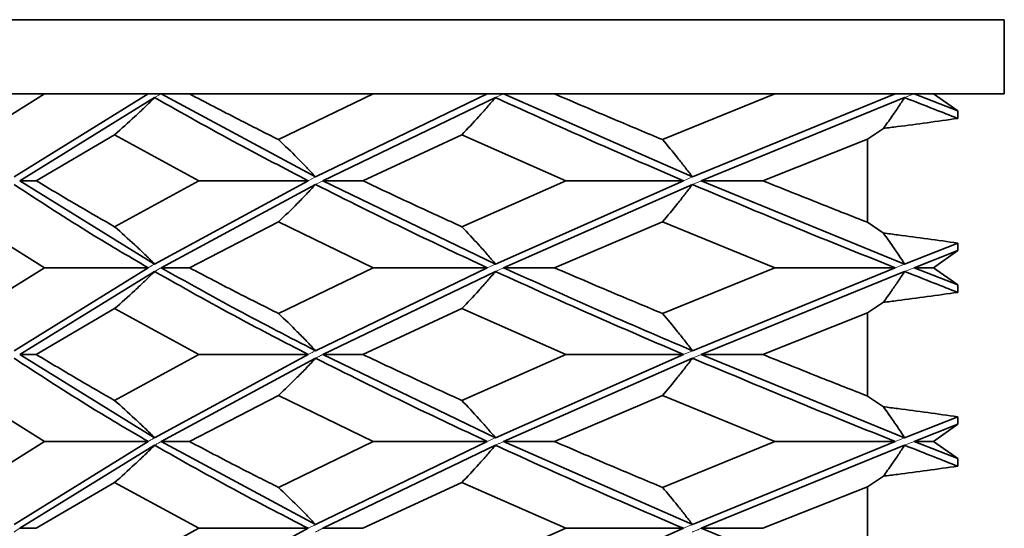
# Model space of a CAD drawing. Header units: millimetres. Extents: x 0 to 1118, y 0 to 864.
# Tile 108 of 200: x 727.33 to 729.98, y 367.04 to 368.41. Entities that reach past the tile are written whole.
import ezdxf

# ---------------------------------------------------------------- set-up
doc = ezdxf.new("R2010")
doc.units = ezdxf.units.MM

msp = doc.modelspace()

# ---------------------------------------------------------------- linework, layer by layer
at = {"color": 7, "linetype": 'Continuous', "lineweight": 35}
for p, q in [((729.9812, 368.4139), (726.8299, 368.4139)), ((729.9812, 368.4139), (729.9812, 368.2139)), ((727.3917, 368.2139), (727.0148, 368.2139)), ((727.3917, 368.2139), (727.1949, 368.0903)), ((727.6716, 368.2139), (727.31, 367.9897)), ((727.6716, 368.2139), (727.3917, 368.2139)), ((727.7067, 368.2139), (727.6716, 368.2139)), ((727.7067, 368.2139), (728.1233, 367.9897)), ((727.7831, 368.2139), (727.7067, 368.2139)), ((728.2785, 368.2139), (727.7831, 368.2139)), ((728.2785, 368.2139), (728.0236, 368.0903)), ((728.5866, 368.2139), (728.1233, 367.9897)), ((728.5866, 368.2139), (728.2785, 368.2139)), ((728.6305, 368.2139), (728.5866, 368.2139)), ((728.6305, 368.2139), (729.1398, 367.9897)), ((728.7677, 368.2139), (728.6305, 368.2139)), ((729.3625, 368.2139), (728.7677, 368.2139)), ((729.3625, 368.2139), (729.0593, 368.0903)), ((729.6869, 368.2139), (729.1398, 367.9897)), ((729.6869, 368.2139), (729.3625, 368.2139)), ((729.7379, 368.2139), (729.6869, 368.2139)), ((729.7379, 368.2139), (729.8554, 368.1678)), ((729.7904, 368.2139), (729.7379, 368.2139)), ((729.7904, 368.2139), (729.8554, 368.1678)), ((729.9812, 368.2139), (729.7904, 368.2139)), ((727.6891, 368.2038), (727.3252, 367.9796)), ((728.6085, 368.2038), (728.1432, 367.9796)), ((729.7123, 368.2038), (729.1637, 367.9796)), ((729.8554, 368.1678), (729.8554, 368.1477)), ((727.5812, 368.1036), (727.3699, 367.9796)), ((727.5812, 368.1036), (727.8082, 367.9796)), ((728.5179, 368.1036), (728.2506, 367.9796)), ((728.5179, 368.1036), (728.7983, 367.9796)), ((729.6551, 368.1206), (729.6122, 368.0917)), ((729.6122, 368.0917), (729.3296, 367.9796)), ((729.6122, 368.0917), (729.6122, 367.8674)), ((727.3252, 367.9796), (727.3699, 367.9796)), ((727.3252, 367.9796), (727.6891, 367.7549)), ((727.8082, 367.9796), (727.5812, 367.8555)), ((728.1035, 367.9796), (727.6891, 367.7549)), ((728.1233, 367.9695), (727.7067, 367.7448)), ((728.1035, 367.9796), (727.8082, 367.9796)), ((728.1432, 367.9796), (728.2506, 367.9796)), ((728.1432, 367.9796), (728.6085, 367.7549)), ((728.7983, 367.9796), (728.5179, 367.8555)), ((729.116, 367.9796), (728.6085, 367.7549)), ((729.1398, 367.9695), (728.6305, 367.7448)), ((729.116, 367.9796), (728.7983, 367.9796)), ((729.1637, 367.9796), (729.3296, 367.9796)), ((729.1637, 367.9796), (729.7123, 367.7549)), ((727.1949, 367.8688), (727.3917, 367.7448)), ((728.0236, 367.8688), (727.7831, 367.7448)), ((728.0236, 367.8688), (728.2785, 367.7448)), ((729.0593, 367.8688), (728.7677, 367.7448)), ((729.0593, 367.8688), (729.3625, 367.7448)), ((729.6122, 367.8674), (729.6551, 367.8384)), ((729.8554, 367.8113), (729.7123, 367.7549)), ((729.8554, 367.8113), (729.8554, 367.791)), ((729.8554, 367.791), (729.7379, 367.7448)), ((729.8554, 367.791), (729.7904, 367.7448)), ((727.3917, 367.7448), (727.1949, 367.6214)), ((727.6716, 367.7448), (727.31, 367.5211)), ((727.6891, 367.7347), (727.3252, 367.511)), ((727.6716, 367.7448), (727.3917, 367.7448)), ((727.7067, 367.7448), (727.7831, 367.7448)), ((728.2785, 367.7448), (728.0236, 367.6214)), ((728.5866, 367.7448), (728.1233, 367.5211)), ((728.6085, 367.7347), (728.1432, 367.511)), ((728.5866, 367.7448), (728.2785, 367.7448)), ((728.6305, 367.7448), (728.7677, 367.7448)), ((729.3625, 367.7448), (729.0593, 367.6214)), ((729.6869, 367.7448), (729.1398, 367.5211)), ((729.7123, 367.7347), (729.1637, 367.511)), ((729.6869, 367.7448), (729.3625, 367.7448)), ((729.7379, 367.7448), (729.7904, 367.7448)), ((729.7379, 367.7448), (729.8554, 367.6987)), ((729.7904, 367.7448), (729.8554, 367.6987)), ((729.8554, 367.6987), (729.8554, 367.6785)), ((729.6551, 367.6516), (729.6122, 367.6228)), ((727.5812, 367.6345), (727.3699, 367.511)), ((727.5812, 367.6345), (727.8082, 367.511)), ((728.5179, 367.6345), (728.2506, 367.511)), ((728.5179, 367.6345), (728.7983, 367.511)), ((729.6122, 367.6228), (729.3296, 367.511)), ((729.6122, 367.6228), (729.6122, 367.3989)), ((727.3252, 367.511), (727.3699, 367.511)), ((727.3252, 367.511), (727.6891, 367.2863)), ((727.8082, 367.511), (727.5812, 367.387)), ((728.1035, 367.511), (727.6891, 367.2863)), ((728.1233, 367.5009), (727.7067, 367.2762)), ((728.1035, 367.511), (727.8082, 367.511)), ((728.1432, 367.511), (728.2506, 367.511)), ((728.1432, 367.511), (728.6085, 367.2863)), ((728.7983, 367.511), (728.5179, 367.387)), ((729.116, 367.511), (728.6085, 367.2863)), ((729.1398, 367.5009), (728.6305, 367.2762)), ((729.116, 367.511), (728.7983, 367.511)), ((729.1637, 367.511), (729.3296, 367.511)), ((729.1637, 367.511), (729.7123, 367.2863)), ((727.1949, 367.4003), (727.3917, 367.2762)), ((728.0236, 367.4003), (727.7831, 367.2762)), ((728.0236, 367.4003), (728.2785, 367.2762)), ((729.0593, 367.4003), (728.7677, 367.2762)), ((729.0593, 367.4003), (729.3625, 367.2762)), ((729.6122, 367.3989), (729.6551, 367.3699)), ((729.8554, 367.3427), (729.7123, 367.2863)), ((729.8554, 367.3427), (729.8554, 367.3225)), ((729.8554, 367.3225), (729.7379, 367.2762)), ((729.8554, 367.3225), (729.7904, 367.2762)), ((727.3917, 367.2762), (727.1949, 367.1523)), ((727.6716, 367.2762), (727.31, 367.0521)), ((727.6891, 367.2661), (727.3252, 367.0421)), ((727.6716, 367.2762), (727.3917, 367.2762)), ((727.7067, 367.2762), (727.7831, 367.2762)), ((727.7067, 367.2762), (728.1233, 367.0521)), ((728.2785, 367.2762), (728.0236, 367.1523)), ((728.5866, 367.2762), (728.1233, 367.0521)), ((728.6085, 367.2661), (728.1432, 367.0421)), ((728.5866, 367.2762), (728.2785, 367.2762)), ((728.6305, 367.2762), (728.7677, 367.2762)), ((728.6305, 367.2762), (729.1398, 367.0521)), ((729.3625, 367.2762), (729.0593, 367.1523)), ((729.6869, 367.2762), (729.1398, 367.0521)), ((729.7123, 367.2661), (729.1637, 367.0421)), ((729.6869, 367.2762), (729.3625, 367.2762)), ((729.7379, 367.2762), (729.7904, 367.2762)), ((729.7379, 367.2762), (729.8554, 367.2299)), ((729.7904, 367.2762), (729.8554, 367.2299)), ((729.8554, 367.2299), (729.8554, 367.2097)), ((729.6551, 367.1826), (729.6122, 367.1537)), ((727.5812, 367.1655), (727.3699, 367.0421)), ((727.5812, 367.1655), (727.8082, 367.0421)), ((728.5179, 367.1655), (728.2506, 367.0421)), ((728.5179, 367.1655), (728.7983, 367.0421)), ((729.6122, 367.1537), (729.3296, 367.0421)), ((729.6122, 367.1537), (729.6122, 366.9303)), ((727.3252, 367.0421), (727.3699, 367.0421)), ((727.8082, 367.0421), (727.5812, 366.9184)), ((728.1035, 367.0421), (727.6891, 366.8178)), ((728.1035, 367.0421), (727.8082, 367.0421)), ((728.1432, 367.0421), (728.2506, 367.0421)), ((728.7983, 367.0421), (728.5179, 366.9184)), ((729.116, 367.0421), (728.6085, 366.8178)), ((729.116, 367.0421), (728.7983, 367.0421)), ((729.1637, 367.0421), (729.3296, 367.0421)), ((729.1637, 367.0421), (729.7123, 366.8178))]:
    msp.add_line(p, q, dxfattribs=at)
at = {"color": 7, "linetype": 'Continuous', "lineweight": 18}
for p, q in [((727.7067, 368.2139), (727.6891, 368.2038)), ((728.6305, 368.2139), (728.6085, 368.2038)), ((729.7379, 368.2139), (729.7123, 368.2038)), ((728.1233, 367.9897), (728.1035, 367.9796)), ((728.1432, 367.9796), (728.1233, 367.9695)), ((729.1398, 367.9897), (729.116, 367.9796)), ((729.1637, 367.9796), (729.1398, 367.9695)), ((728.6085, 367.7549), (728.5866, 367.7448)), ((728.6305, 367.7448), (728.6085, 367.7347)), ((729.7123, 367.7549), (729.6869, 367.7448)), ((729.7379, 367.7448), (729.7123, 367.7347)), ((729.1398, 367.5211), (729.116, 367.511)), ((729.1637, 367.511), (729.1398, 367.5009)), ((729.7123, 367.2863), (729.6869, 367.2762)), ((729.7379, 367.2762), (729.7123, 367.2661))]:
    msp.add_line(p, q, dxfattribs=at)
at = {"color": 7, "linetype": 'Continuous', "lineweight": 35}
for points, knots in [([(727.7831, 368.2139), (727.827, 368.1908), (727.9054, 368.1497), (727.9875, 368.1085), (728.0236, 368.0903)], [0, 0, 0, 0, 0.559638, 1, 1, 1, 1]), ([(728.7677, 368.2139), (728.8213, 368.1908), (728.9171, 368.1497), (729.0158, 368.1085), (729.0593, 368.0903)], [0, 0, 0, 0, 0.559638, 1, 1, 1, 1]), ([(727.5812, 368.1036), (727.5995, 368.1198), (727.6269, 368.1441), (727.6627, 368.1778), (727.6803, 368.1951), (727.6891, 368.2038)], [0, 0, 0, 0, 0.499762, 0.749849, 1, 1, 1, 1]), ([(727.6891, 368.2038), (727.7632, 368.1621), (727.8955, 368.0875), (728.0399, 368.0126), (728.1035, 367.9796)], [0, 0, 0, 0, 0.559517, 1, 1, 1, 1]), ([(728.5179, 368.1036), (728.5332, 368.1198), (728.5562, 368.1441), (728.5863, 368.1778), (728.6011, 368.1951), (728.6085, 368.2038)], [0, 0, 0, 0, 0.499762, 0.749849, 1, 1, 1, 1]), ([(728.6085, 368.2038), (728.7005, 368.1621), (728.8649, 368.0875), (729.0392, 368.0126), (729.116, 367.9796)], [0, 0, 0, 0, 0.559517, 1, 1, 1, 1]), ([(729.6551, 368.1206), (729.6627, 368.1312), (729.6762, 368.15), (729.6952, 368.1778), (729.7066, 368.1951), (729.7123, 368.2038)], [0, 0, 0, 0, 0.392657, 0.69629, 1, 1, 1, 1]), ([(729.7123, 368.2038), (729.7389, 368.1933), (729.7863, 368.1746), (729.8343, 368.1559), (729.8554, 368.1477)], [0, 0, 0, 0, 0.559817, 1, 1, 1, 1]), ([(729.8554, 368.1477), (729.8281, 368.1438), (729.774, 368.136), (729.7072, 368.1272), (729.6677, 368.1222), (729.6551, 368.1206)], [0, 0, 0, 0, 0.408958, 0.811448, 1, 1, 1, 1]), ([(728.0236, 368.0903), (728.0405, 368.0741), (728.0659, 368.0497), (728.0989, 368.0158), (728.1152, 367.9984), (728.1233, 367.9897)], [0, 0, 0, 0, 0.499738, 0.749834, 1, 1, 1, 1]), ([(729.0593, 368.0903), (729.0729, 368.0741), (729.0934, 368.0497), (729.1201, 368.0158), (729.1333, 367.9984), (729.1398, 367.9897)], [0, 0, 0, 0, 0.499738, 0.749834, 1, 1, 1, 1]), ([(727.31, 367.9695), (727.374, 367.9275), (727.4883, 367.8525), (727.6156, 367.7777), (727.6716, 367.7448)], [0, 0, 0, 0, 0.560203, 1, 1, 1, 1]), ([(727.3699, 367.9796), (727.4083, 367.9564), (727.4768, 367.9151), (727.5493, 367.8737), (727.5812, 367.8555)], [0, 0, 0, 0, 0.560014, 1, 1, 1, 1]), ([(728.0236, 367.8688), (728.0405, 367.885), (728.0659, 367.9095), (728.0989, 367.9434), (728.1152, 367.9608), (728.1233, 367.9695)], [0, 0, 0, 0, 0.499745, 0.749839, 1, 1, 1, 1]), ([(728.1233, 367.9695), (728.2068, 367.9275), (728.3559, 367.8525), (728.5161, 367.7777), (728.5866, 367.7448)], [0, 0, 0, 0, 0.560203, 1, 1, 1, 1]), ([(728.2506, 367.9796), (728.2996, 367.9564), (728.3871, 367.9151), (728.4779, 367.8737), (728.5179, 367.8555)], [0, 0, 0, 0, 0.5600135, 1, 1, 1, 1]), ([(729.0593, 367.8688), (729.0729, 367.885), (729.0934, 367.9095), (729.1201, 367.9434), (729.1333, 367.9608), (729.1398, 367.9695)], [0, 0, 0, 0, 0.499745, 0.749839, 1, 1, 1, 1]), ([(729.1398, 367.9695), (729.2396, 367.9275), (729.4177, 367.8525), (729.6046, 367.7777), (729.6869, 367.7448)], [0, 0, 0, 0, 0.560203, 1, 1, 1, 1]), ([(729.3296, 367.9796), (729.3817, 367.9587), (729.4749, 367.9212), (729.5702, 367.8838), (729.6122, 367.8674)], [0, 0, 0, 0, 0.560004, 1, 1, 1, 1]), ([(727.5812, 367.8555), (727.5995, 367.8392), (727.6269, 367.8149), (727.6627, 367.781), (727.6803, 367.7636), (727.6891, 367.7549)], [0, 0, 0, 0, 0.499754, 0.749844, 1, 1, 1, 1]), ([(728.5179, 367.8555), (728.5332, 367.8392), (728.5562, 367.8149), (728.5863, 367.781), (728.6011, 367.7636), (728.6085, 367.7549)], [0, 0, 0, 0, 0.499754, 0.749844, 1, 1, 1, 1]), ([(729.6551, 367.8384), (729.6681, 367.8367), (729.7081, 367.8317), (729.7748, 367.8229), (729.8285, 367.8151), (729.8554, 367.8113)], [0, 0, 0, 0, 0.194974, 0.597471, 1, 1, 1, 1]), ([(729.6551, 367.8384), (729.6637, 367.8263), (729.6831, 367.7992), (729.7019, 367.7707), (729.7123, 367.7549)], [0, 0, 0, 0, 0.446121, 1, 1, 1, 1]), ([(727.5812, 367.6345), (727.5995, 367.6507), (727.6269, 367.675), (727.6627, 367.7087), (727.6803, 367.7261), (727.6891, 367.7347)], [0, 0, 0, 0, 0.499731, 0.74983, 1, 1, 1, 1]), ([(727.6891, 367.7347), (727.7632, 367.693), (727.8955, 367.6185), (728.0399, 367.5439), (728.1035, 367.511)], [0, 0, 0, 0, 0.559777, 1, 1, 1, 1]), ([(727.7067, 367.7448), (727.7746, 367.7067), (727.9075, 367.6322), (728.0524, 367.5576), (728.1233, 367.5211)], [0, 0, 0, 0, 0.510909, 1, 1, 1, 1]), ([(727.7831, 367.7448), (727.8271, 367.7217), (727.9054, 367.6805), (727.9875, 367.6394), (728.0236, 367.6214)], [0, 0, 0, 0, 0.560356, 1, 1, 1, 1]), ([(728.5179, 367.6345), (728.5332, 367.6507), (728.5563, 367.675), (728.5863, 367.7087), (728.6011, 367.7261), (728.6085, 367.7347)], [0, 0, 0, 0, 0.499731, 0.74983, 1, 1, 1, 1]), ([(728.6085, 367.7347), (728.7005, 367.693), (728.8649, 367.6185), (729.0393, 367.5439), (729.116, 367.511)], [0, 0, 0, 0, 0.559777, 1, 1, 1, 1]), ([(728.6305, 367.7448), (728.7147, 367.7067), (728.8795, 367.6322), (729.0543, 367.5576), (729.1398, 367.5211)], [0, 0, 0, 0, 0.510913, 1, 1, 1, 1]), ([(728.7677, 367.7448), (728.8214, 367.7217), (728.9171, 367.6805), (729.0159, 367.6394), (729.0593, 367.6214)], [0, 0, 0, 0, 0.560356, 1, 1, 1, 1]), ([(729.6551, 367.6516), (729.6627, 367.6622), (729.6762, 367.6809), (729.6952, 367.7087), (729.7066, 367.7261), (729.7123, 367.7347)], [0, 0, 0, 0, 0.3927711, 0.6963421, 1, 1, 1, 1]), ([(729.7123, 367.7347), (729.7389, 367.7242), (729.7863, 367.7055), (729.8343, 367.6868), (729.8554, 367.6785)], [0, 0, 0, 0, 0.560161, 1, 1, 1, 1]), ([(729.8554, 367.6785), (729.8281, 367.6746), (729.774, 367.6669), (729.7072, 367.6581), (729.6677, 367.6531), (729.6551, 367.6516)], [0, 0, 0, 0, 0.408974, 0.811454, 1, 1, 1, 1]), ([(728.0236, 367.6214), (728.0405, 367.6052), (728.0659, 367.5809), (728.0989, 367.5471), (728.1152, 367.5298), (728.1233, 367.5211)], [0, 0, 0, 0, 0.499731, 0.74983, 1, 1, 1, 1]), ([(729.0593, 367.6214), (729.0729, 367.6052), (729.0934, 367.5809), (729.1201, 367.5471), (729.1333, 367.5298), (729.1398, 367.5211)], [0, 0, 0, 0, 0.499731, 0.74983, 1, 1, 1, 1]), ([(727.31, 367.5009), (727.374, 367.459), (727.4883, 367.3841), (727.6156, 367.3092), (727.6716, 367.2762)], [0, 0, 0, 0, 0.559886, 1, 1, 1, 1]), ([(727.3699, 367.511), (727.4083, 367.4879), (727.4768, 367.4466), (727.5493, 367.4052), (727.5812, 367.387)], [0, 0, 0, 0, 0.55984, 1, 1, 1, 1]), ([(728.0236, 367.4003), (728.0405, 367.4165), (728.0658, 367.4409), (728.0989, 367.4748), (728.1152, 367.4922), (728.1233, 367.5009)], [0, 0, 0, 0, 0.499753, 0.749844, 1, 1, 1, 1]), ([(728.1233, 367.5009), (728.2068, 367.459), (728.3559, 367.3841), (728.5161, 367.3092), (728.5866, 367.2762)], [0, 0, 0, 0, 0.559886, 1, 1, 1, 1]), ([(728.2506, 367.511), (728.2996, 367.4879), (728.3871, 367.4466), (728.4779, 367.4052), (728.5179, 367.387)], [0, 0, 0, 0, 0.55984, 1, 1, 1, 1]), ([(729.0593, 367.4003), (729.0729, 367.4165), (729.0934, 367.4409), (729.1201, 367.4748), (729.1333, 367.4922), (729.1398, 367.5009)], [0, 0, 0, 0, 0.499753, 0.749844, 1, 1, 1, 1]), ([(729.1398, 367.5009), (729.2396, 367.459), (729.4177, 367.3841), (729.6046, 367.3092), (729.6869, 367.2762)], [0, 0, 0, 0, 0.559886, 1, 1, 1, 1]), ([(729.3296, 367.511), (729.3817, 367.4901), (729.4749, 367.4527), (729.5702, 367.4153), (729.6122, 367.3989)], [0, 0, 0, 0, 0.5598466, 1, 1, 1, 1]), ([(727.5812, 367.387), (727.5995, 367.3707), (727.6269, 367.3463), (727.6627, 367.3124), (727.6803, 367.295), (727.6891, 367.2863)], [0, 0, 0, 0, 0.499746, 0.74984, 1, 1, 1, 1]), ([(728.5179, 367.387), (728.5332, 367.3707), (728.5563, 367.3463), (728.5863, 367.3124), (728.6011, 367.295), (728.6085, 367.2863)], [0, 0, 0, 0, 0.499746, 0.74984, 1, 1, 1, 1]), ([(729.6551, 367.3699), (729.6681, 367.3682), (729.7081, 367.3632), (729.7748, 367.3543), (729.8285, 367.3466), (729.8554, 367.3427)], [0, 0, 0, 0, 0.194969, 0.597469, 1, 1, 1, 1]), ([(729.6551, 367.3699), (729.6639, 367.3575), (729.6833, 367.3304), (729.7021, 367.3019), (729.7123, 367.2863)], [0, 0, 0, 0, 0.454942, 1, 1, 1, 1]), ([(727.5812, 367.1655), (727.5995, 367.1818), (727.6269, 367.2061), (727.6627, 367.24), (727.6803, 367.2574), (727.6891, 367.2661)], [0, 0, 0, 0, 0.499737, 0.749834, 1, 1, 1, 1]), ([(727.6891, 367.2661), (727.7633, 367.2241), (727.8955, 367.1492), (728.04, 367.0748), (728.1035, 367.0421)], [0, 0, 0, 0, 0.560546, 1, 1, 1, 1]), ([(727.7831, 367.2762), (727.8271, 367.253), (727.9054, 367.2117), (727.9875, 367.1704), (728.0236, 367.1523)], [0, 0, 0, 0, 0.560216, 1, 1, 1, 1]), ([(728.5179, 367.1655), (728.5332, 367.1818), (728.5563, 367.2061), (728.5863, 367.24), (728.6011, 367.2574), (728.6085, 367.2661)], [0, 0, 0, 0, 0.499737, 0.749834, 1, 1, 1, 1]), ([(728.6085, 367.2661), (728.7006, 367.2241), (728.8649, 367.1492), (729.0394, 367.0748), (729.116, 367.0421)], [0, 0, 0, 0, 0.560546, 1, 1, 1, 1]), ([(728.7677, 367.2762), (728.8213, 367.253), (728.9171, 367.2117), (729.0158, 367.1704), (729.0593, 367.1523)], [0, 0, 0, 0, 0.560216, 1, 1, 1, 1]), ([(729.6551, 367.1826), (729.6627, 367.1932), (729.6762, 367.2121), (729.6952, 367.24), (729.7066, 367.2574), (729.7123, 367.2661)], [0, 0, 0, 0, 0.392755, 0.6963352, 1, 1, 1, 1]), ([(729.7123, 367.2661), (729.7389, 367.2555), (729.7863, 367.2367), (729.8343, 367.2179), (729.8554, 367.2097)], [0, 0, 0, 0, 0.560081, 1, 1, 1, 1]), ([(729.8554, 367.2097), (729.8281, 367.2058), (729.774, 367.198), (729.7072, 367.1892), (729.6677, 367.1842), (729.6551, 367.1826)], [0, 0, 0, 0, 0.408945, 0.811439, 1, 1, 1, 1]), ([(728.0236, 367.1523), (728.0405, 367.1361), (728.0658, 367.1118), (728.0989, 367.0781), (728.1152, 367.0608), (728.1233, 367.0521)], [0, 0, 0, 0, 0.499763, 0.74985, 1, 1, 1, 1]), ([(729.0593, 367.1523), (729.0729, 367.1361), (729.0934, 367.1118), (729.1201, 367.0781), (729.1333, 367.0608), (729.1398, 367.0521)], [0, 0, 0, 0, 0.499763, 0.74985, 1, 1, 1, 1])]:
    msp.add_open_spline(points, degree=3, knots=knots, dxfattribs=at)
at = {"color": 7, "linetype": 'Continuous', "lineweight": 18}
for points, knots in [([(727.6891, 367.7549), (727.6865, 367.7534), (727.6822, 367.751), (727.6764, 367.7476), (727.6732, 367.7457), (727.6716, 367.7448)], [0, 0, 0, 0, 0.455804, 0.727902, 1, 1, 1, 1]), ([(727.6891, 367.7347), (727.6916, 367.7362), (727.6958, 367.7386), (727.7017, 367.742), (727.7051, 367.7439), (727.7067, 367.7448)], [0, 0, 0, 0, 0.429688, 0.714844, 1, 1, 1, 1]), ([(728.1233, 367.5211), (728.1213, 367.52), (728.1171, 367.5179), (728.1105, 367.5146), (728.106, 367.5122), (728.1035, 367.511)], [0, 0, 0, 0, 0.314043, 0.628086, 1, 1, 1, 1]), ([(728.1233, 367.5009), (728.1266, 367.5025), (728.133, 367.5058), (728.1397, 367.5092), (728.1431, 367.5109), (728.1432, 367.511)], [0, 0, 0, 0, 0.488259, 0.97652, 1, 1, 1, 1]), ([(727.6891, 367.2863), (727.6865, 367.2848), (727.6822, 367.2823), (727.6764, 367.2789), (727.6732, 367.2771), (727.6716, 367.2762)], [0, 0, 0, 0, 0.454874, 0.7274369, 1, 1, 1, 1]), ([(728.6085, 367.2863), (728.6063, 367.2853), (728.6015, 367.2831), (728.5942, 367.2797), (728.5891, 367.2774), (728.5866, 367.2762)], [0, 0, 0, 0, 0.302346, 0.651173, 1, 1, 1, 1]), ([(727.6891, 367.2661), (727.6918, 367.2676), (727.6961, 367.27), (727.7019, 367.2734), (727.7051, 367.2753), (727.7067, 367.2762)], [0, 0, 0, 0, 0.454985, 0.727493, 1, 1, 1, 1]), ([(728.6085, 367.2661), (728.611, 367.2672), (728.6159, 367.2695), (728.6232, 367.2729), (728.6281, 367.2751), (728.6305, 367.2762)], [0, 0, 0, 0, 0.343266, 0.671633, 1, 1, 1, 1]), ([(727.31, 367.032), (727.3123, 367.0335), (727.316, 367.036), (727.321, 367.0393), (727.3238, 367.0411), (727.3252, 367.0421)], [0, 0, 0, 0, 0.4577616, 0.7288807, 1, 1, 1, 1]), ([(728.1233, 367.0521), (728.1217, 367.0513), (728.1176, 367.0492), (728.1109, 367.0458), (728.106, 367.0433), (728.1035, 367.0421)], [0, 0, 0, 0, 0.249999, 0.624999, 1, 1, 1, 1]), ([(728.1233, 367.032), (728.1264, 367.0335), (728.1312, 367.036), (728.1379, 367.0393), (728.1415, 367.0411), (728.1432, 367.0421)], [0, 0, 0, 0, 0.459233, 0.7296163, 1, 1, 1, 1]), ([(729.1398, 367.0521), (729.1376, 367.0512), (729.1325, 367.049), (729.1245, 367.0457), (729.1189, 367.0433), (729.116, 367.0421)], [0, 0, 0, 0, 0.285284, 0.642641, 1, 1, 1, 1]), ([(729.1398, 367.032), (729.1431, 367.0334), (729.1487, 367.0357), (729.1567, 367.0391), (729.1614, 367.0411), (729.1637, 367.0421)], [0, 0, 0, 0, 0.412405, 0.706202, 1, 1, 1, 1])]:
    msp.add_open_spline(points, degree=3, knots=knots, dxfattribs=at)

doc.saveas('drawing.dxf')
